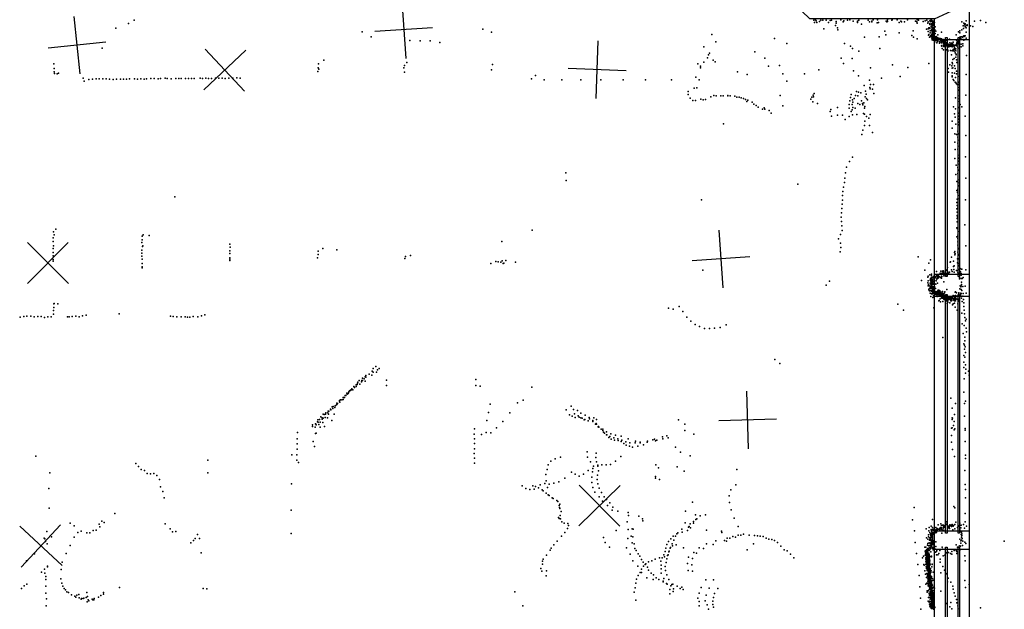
# Model space of a CAD drawing. Header units: millimetres. Extents: x -42542 to 45243, y -38526 to 67765.
# Tile 47 of 71: x -9252 to -2437, y 7372 to 11450. Entities that reach past the tile are written whole.
import ezdxf

# ---------------------------------------------------------------- set-up
doc = ezdxf.new("R2010")
doc.units = ezdxf.units.MM
for name, color, linetype in [('P', 9, 'Continuous'), ('PANOS', 10, 'Continuous'), ('ROOMS', 1, 'Continuous'), ('WALLS', 3, 'Continuous'), ('WINDOWS', 6, 'Continuous')]:
    doc.layers.add(name, color=color, linetype=linetype)

# ---------------------------------------------------------------- blocks, each defined once
blk = doc.blocks.new('1-Standard_5B')
for points in [[(-590, 42.9766), (589.999, 42.9766), (589.999, 32.9766), (-590, 32.9766), (-590, 42.9766)], [(-590.014, -44.0958), (589.985, -44.0958), (589.985, -54.0958), (-590.014, -54.0958), (-590.014, -44.0958)]]:
    blk.add_lwpolyline(points)

msp = doc.modelspace()

# ---------------------------------------------------------------- linework, layer by layer
at = {"layer": 'P'}
for p in [(-3743, 11449), (-3568, 11450), (-3505, 11450), (-3345, 11449), (-3314, 11449), (-3246, 11450), (-3212, 11449), (-3178, 11449), (-3108, 11450), (-3040, 11449), (-2943, 11450), (-2942, 11449), (-8585, 11392), (-8499, 11424), (-8459, 11447), (-6047, 11385), (-3755, 11446), (-3751, 11431), (-3739, 11443), (-3734, 11430), (-3715, 11437), (-3706, 11447), (-3693, 11448), (-3687, 11388), (-3669, 11448), (-3654, 11431), (-3643, 11444), (-3633, 11448), (-3605, 11409), (-3601, 11438), (-3600, 11427), (-3591, 11394), (-3552, 11435), (-3548, 11442), (-3523, 11446), (-3484, 11439), (-3454, 11434), (-3454, 11430), (-3452, 11441), (-3444, 11448), (-3426, 11420), (-3380, 11448), (-3370, 11436), (-3354, 11441), (-3353, 11435), (-3317, 11429), (-3308, 11431), (-3254, 11440), (-3249, 11436), (-3246, 11438), (-3216, 11447), (-3164, 11430), (-3153, 11440), (-3149, 11435), (-3127, 11436), (-3051, 11440), (-3043, 11435), (-3040, 11427), (-3032, 11446), (-2998, 11438), (-2985, 11442), (-2976, 11385), (-2973, 11447), (-2966, 11427), (-2965, 11387), (-2964, 11435), (-2960, 11394), (-2954, 11395), (-2953, 11443), (-2953, 11390), (-2952, 11425), (-2952, 11416), (-2952, 11390), (-2951, 11444), (-2951, 11420), (-2950, 11439), (-2948, 11438), (-2946, 11445), (-2944, 11405), (-2944, 11401), (-2941, 11420), (-2941, 11400), (-2940, 11446), (-2939, 11417), (-2939, 11382), (-2938, 11424), (-2937, 11443), (-2937, 11437), (-2937, 11392), (-2937, 11382), (-2936, 11398), (-2935, 11425), (-2935, 11420), (-2935, 11393), (-2934, 11384), (-2933, 11415), (-2933, 11412), (-2933, 11410), (-2931, 11429), (-2931, 11409), (-2930, 11419), (-2929, 11392), (-2929, 11384), (-2927, 11417), (-2927, 11393), (-2926, 11441), (-2926, 11437), (-2926, 11396), (-2921, 11430), (-2920, 11383), (-2917, 11381), (-2916, 11400), (-2730, 11436), (-2721, 11408), (-2719, 11389), (-2718, 11427), (-2717, 11409), (-2710, 11418), (-2708, 11422), (-2707, 11400), (-2702, 11443), (-2700, 11410), (-2700, 11394), (-2694, 11410), (-2693, 11414), (-2670, 11407), (-2655, 11404), (-2644, 11441), (-2602, 11444), (-2565, 11431), (-6881, 11366), (-6820, 11331), (-5986, 11365), (-4461, 11347), (-4027, 11319), (-3590, 11379), (-3404, 11330), (-3304, 11331), (-3264, 11370), (-3258, 11345), (-3164, 11359), (-3078, 11342), (-3067, 11374), (-3065, 11330), (-3039, 11318), (-2963, 11369), (-2961, 11344), (-2960, 11347), (-2954, 11329), (-2951, 11374), (-2950, 11331), (-2949, 11360), (-2947, 11339), (-2946, 11334), (-2942, 11378), (-2942, 11372), (-2942, 11347), (-2942, 11338), (-2941, 11344), (-2939, 11322), (-2937, 11360), (-2937, 11339), (-2937, 11314), (-2936, 11360), (-2936, 11332), (-2936, 11316), (-2935, 11374), (-2935, 11349), (-2934, 11339), (-2933, 11343), (-2933, 11324), (-2932, 11341), (-2932, 11336), (-2932, 11332), (-2931, 11369), (-2930, 11380), (-2930, 11348), (-2929, 11373), (-2929, 11364), (-2929, 11356), (-2929, 11337), (-2929, 11331), (-2928, 11328), (-2928, 11319), (-2925, 11374), (-2924, 11360), (-2924, 11337), (-2923, 11352), (-2923, 11313), (-2921, 11319), (-2919, 11334), (-2919, 11323), (-2915, 11355), (-2913, 11313), (-2912, 11327), (-2912, 11324), (-2912, 11313), (-2910, 11371), (-2909, 11333), (-2903, 11321), (-2902, 11320), (-2902, 11317), (-2902, 11314), (-2901, 11327), (-2897, 11345), (-2895, 11315), (-2892, 11323), (-2890, 11313), (-2886, 11320), (-2886, 11313), (-2885, 11318), (-2881, 11316), (-2880, 11320), (-2875, 11316), (-2871, 11363), (-2871, 11318), (-2860, 11314), (-2816, 11315), (-2770, 11346), (-2759, 11315), (-2754, 11366), (-2745, 11372), (-2744, 11359), (-2743, 11325), (-2742, 11331), (-2739, 11317), (-2733, 11331), (-2732, 11380), (-2728, 11314), (-2726, 11329), (-2721, 11333), (-2718, 11339), (-2718, 11314), (-2715, 11333), (-2712, 11339), (-2708, 11338), (-2702, 11322), (-2700, 11363), (-8681, 11253), (-6551, 11306), (-6481, 11304), (-6410, 11303), (-6344, 11293), (-4517, 11263), (-4433, 11296), (-3942, 11286), (-3542, 11286), (-3501, 11268), (-3488, 11252), (-3299, 11250), (-2937, 11312), (-2930, 11312), (-2929, 11312), (-2929, 11308), (-2922, 11310), (-2921, 11308), (-2918, 11309), (-2918, 11297), (-2915, 11309), (-2906, 11307), (-2903, 11309), (-2903, 11290), (-2900, 11299), (-2898, 11312), (-2897, 11306), (-2897, 11303), (-2896, 11312), (-2885, 11297), (-2885, 11288), (-2882, 11311), (-2879, 11305), (-2878, 11309), (-2877, 11310), (-2874, 11292), (-2872, 11308), (-2872, 11289), (-2871, 11270), (-2870, 11301), (-2870, 11295), (-2870, 11266), (-2869, 11295), (-2869, 11272), (-2868, 11303), (-2868, 11297), (-2868, 11251), (-2867, 11306), (-2866, 11303), (-2864, 11310), (-2860, 11294), (-2859, 11306), (-2858, 11288), (-2858, 11284), (-2857, 11295), (-2857, 11286), (-2856, 11302), (-2856, 11268), (-2856, 11265), (-2855, 11307), (-2855, 11287), (-2855, 11286), (-2855, 11271), (-2854, 11297), (-2854, 11279), (-2852, 11301), (-2852, 11282), (-2850, 11269), (-2850, 11265), (-2849, 11268), (-2848, 11309), (-2847, 11304), (-2846, 11281), (-2843, 11309), (-2843, 11284), (-2842, 11292), (-2841, 11307), (-2840, 11283), (-2840, 11278), (-2840, 11269), (-2838, 11275), (-2837, 11279), (-2837, 11270), (-2835, 11276), (-2830, 11277), (-2829, 11284), (-2829, 11283), (-2829, 11275), (-2827, 11275), (-2824, 11274), (-2823, 11263), (-2821, 11277), (-2819, 11273), (-2818, 11267), (-2817, 11276), (-2817, 11271), (-2817, 11270), (-2815, 11289), (-2813, 11264), (-2811, 11278), (-2810, 11271), (-2805, 11277), (-2805, 11268), (-2804, 11281), (-2803, 11273), (-2802, 11288), (-2801, 11275), (-2800, 11269), (-2798, 11286), (-2798, 11273), (-2797, 11284), (-2797, 11266), (-2797, 11265), (-2797, 11262), (-2795, 11272), (-2793, 11281), (-2792, 11294), (-2792, 11244), (-2788, 11274), (-2787, 11268), (-2782, 11259), (-2781, 11250), (-2780, 11275), (-2779, 11272), (-2774, 11274), (-2773, 11249), (-2769, 11280), (-2768, 11309), (-2767, 11308), (-2767, 11269), (-2765, 11289), (-2763, 11297), (-2759, 11260), (-2758, 11280), (-2756, 11289), (-2756, 11282), (-2754, 11285), (-2749, 11302), (-2749, 11299), (-2748, 11310), (-2748, 11284), (-2747, 11253), (-2736, 11280), (-2735, 11262), (-2724, 11283), (-2723, 11270), (-2717, 11308), (-4491, 11186), (-4485, 11207), (-4477, 11218), (-4164, 11229), (-4095, 11185), (-3567, 11185), (-3491, 11181), (-3443, 11233), (-2859, 11241), (-2837, 11241), (-2829, 11239), (-2829, 11232), (-2810, 11238), (-2802, 11207), (-2797, 11234), (-2790, 11238), (-2785, 11181), (-2784, 11232), (-2779, 11243), (-2778, 11220), (-2773, 11192), (-2772, 11235), (-2771, 11211), (-2771, 11207), (-2699, 11202), (-9016, 11144), (-9014, 11112), (-7185, 11118), (-7184, 11144), (-7147, 11170), (-6592, 11118), (-6588, 11134), (-6573, 11153), (-5980, 11141), (-4557, 11146), (-4540, 11118), (-4539, 11128), (-4517, 11157), (-4452, 11171), (-4438, 11159), (-4070, 11128), (-3993, 11133), (-3551, 11147), (-3362, 11117), (-3211, 11138), (-3105, 11119), (-2960, 11147), (-2825, 11113), (-2815, 11139), (-2800, 11131), (-2798, 11155), (-2798, 11114), (-2796, 11145), (-2794, 11175), (-2793, 11118), (-2781, 11132), (-2778, 11113), (-2769, 11173), (-2765, 11154), (-9013, 11090), (-9011, 11078), (-8992, 11076), (-8983, 11081), (-8812, 11045), (-8722, 11042), (-8701, 11041), (-8675, 11041), (-8652, 11041), (-8491, 11041), (-8458, 11041), (-8412, 11040), (-8373, 11042), (-8345, 11043), (-8320, 11043), (-8294, 11041), (-8278, 11043), (-8245, 11045), (-8231, 11044), (-8204, 11042), (-8170, 11043), (-8151, 11044), (-8134, 11044), (-8103, 11043), (-8084, 11043), (-8063, 11044), (-8044, 11044), (-8003, 11045), (-7987, 11043), (-7963, 11045), (-7944, 11044), (-7923, 11044), (-7897, 11046), (-7873, 11045), (-7851, 11046), (-7829, 11044), (-7803, 11045), (-7776, 11046), (-7749, 11047), (-7725, 11045), (-7188, 11092), (-7182, 11107), (-6589, 11087), (-5985, 11103), (-5709, 11041), (-5682, 11064), (-4573, 11052), (-4283, 11090), (-4217, 11070), (-3969, 11076), (-3821, 11075), (-3720, 11103), (-3481, 11097), (-3447, 11062), (-3286, 11046), (-3157, 11058), (-2823, 11087), (-2799, 11082), (-2798, 11061), (-2797, 11055), (-2782, 11080), (-2774, 11051), (-2769, 11095), (-2767, 11076), (-2757, 11058), (-2700, 11070), (-8805, 11025), (-8772, 11037), (-8748, 11039), (-8629, 11039), (-8605, 11036), (-8582, 11039), (-8554, 11039), (-8534, 11039), (-8513, 11039), (-8437, 11039), (-8391, 11039), (-5621, 11035), (-5500, 11034), (-5369, 11034), (-5229, 11034), (-5076, 11034), (-4920, 11034), (-4741, 11034), (-4583, 10976), (-4565, 10978), (-4548, 11035), (-3942, 11024), (-3407, 10994), (-3369, 11032), (-3367, 10982), (-3365, 10972), (-3362, 11001), (-3343, 11003), (-2792, 11036), (-2787, 11030), (-2776, 11019), (-2773, 11016), (-2771, 11009), (-2764, 11001), (-2755, 11019), (-2752, 11001), (-2748, 10982), (-4625, 10953), (-4625, 10932), (-4611, 10907), (-4467, 10916), (-4447, 10926), (-4431, 10924), (-4399, 10923), (-4383, 10923), (-4350, 10927), (-4350, 10923), (-4334, 10923), (-4302, 10922), (-4288, 10915), (-4273, 10915), (-4258, 10909), (-4242, 10904), (-3988, 10926), (-3768, 10914), (-3761, 10928), (-3757, 10917), (-3752, 10940), (-3501, 10911), (-3498, 10933), (-3477, 10904), (-3467, 10926), (-3460, 10954), (-3450, 10923), (-3445, 10948), (-3429, 10945), (-3400, 10916), (-3398, 10955), (-3394, 10935), (-3391, 10906), (-3349, 10970), (-3341, 10940), (-2774, 10909), (-2754, 10962), (-2749, 10962), (-2746, 10923), (-2703, 10929), (-4592, 10892), (-4575, 10891), (-4538, 10900), (-4522, 10896), (-4505, 10898), (-4228, 10898), (-4220, 10885), (-4213, 10893), (-4183, 10880), (-4170, 10866), (-4155, 10857), (-4141, 10846), (-4099, 10840), (-3969, 10855), (-3775, 10901), (-3763, 10883), (-3730, 10871), (-3592, 10842), (-3511, 10863), (-3510, 10838), (-3505, 10889), (-3491, 10864), (-3488, 10896), (-3486, 10880), (-3486, 10844), (-3470, 10839), (-3450, 10871), (-3438, 10864), (-3425, 10890), (-3419, 10871), (-3415, 10861), (-3409, 10876), (-3405, 10839), (-3403, 10850), (-3385, 10896), (-2788, 10848), (-2753, 10842), (-2748, 10903), (-2746, 10884), (-2743, 10864), (-2731, 10848), (-4111, 10832), (-4095, 10831), (-4064, 10821), (-4051, 10803), (-3643, 10815), (-3637, 10830), (-3634, 10783), (-3592, 10789), (-3556, 10790), (-3510, 10780), (-3496, 10815), (-3489, 10826), (-3488, 10791), (-3457, 10794), (-3411, 10801), (-3404, 10797), (-3391, 10780), (-3374, 10768), (-3366, 10794), (-2782, 10798), (-2776, 10777), (-2775, 10833), (-2752, 10782), (-2750, 10803), (-2707, 10782), (-4381, 10729), (-3539, 10759), (-3404, 10718), (-3403, 10749), (-3370, 10718), (-2798, 10749), (-2797, 10699), (-2772, 10728), (-2751, 10722), (-2750, 10763), (-2750, 10742), (-3423, 10655), (-3416, 10686), (-3350, 10669), (-2780, 10661), (-2769, 10655), (-2759, 10679), (-2759, 10638), (-2755, 10660), (-2704, 10650), (-2780, 10604), (-2758, 10597), (-2757, 10618), (-2757, 10576), (-3487, 10500), (-2776, 10553), (-2758, 10555), (-2757, 10514), (-2705, 10502), (-3530, 10431), (-3508, 10470), (-2779, 10490), (-2770, 10445), (-2758, 10429), (-2757, 10450), (-2755, 10493), (-2755, 10472), (-5471, 10391), (-3535, 10390), (-2773, 10380), (-2758, 10386), (-2754, 10409), (-5469, 10339), (-3866, 10312), (-3551, 10293), (-3542, 10324), (-3541, 10354), (-2765, 10332), (-2757, 10343), (-2756, 10322), (-2754, 10301), (-2704, 10355), (-8177, 10225), (-3558, 10234), (-3554, 10263), (-2766, 10269), (-2760, 10255), (-2758, 10277), (-2757, 10234), (-4532, 10205), (-3560, 10174), (-3557, 10203), (-2765, 10186), (-2763, 10209), (-2763, 10164), (-2758, 10154), (-2757, 10212), (-2705, 10204), (-3563, 10114), (-3561, 10144), (-2765, 10141), (-2764, 10119), (-2763, 10097), (-2760, 10086), (-3565, 10084), (-3564, 10054), (-3562, 10024), (-2764, 10074), (-2764, 10051), (-2710, 10032), (-9018, 9984), (-9014, 9963), (-9002, 10002), (-8405, 9953), (-8397, 9962), (-8355, 9958), (-5704, 9995), (-3571, 9964), (-3560, 9993), (-2766, 10011), (-2763, 10005), (-2759, 9961), (-2756, 9985), (-9019, 9941), (-9019, 9917), (-9017, 9887), (-8406, 9909), (-8405, 9928), (-8399, 9886), (-7798, 9898), (-5915, 9915), (-3584, 9935), (-3570, 9904), (-2765, 9948), (-2759, 9937), (-2759, 9914), (-2759, 9890), (-2758, 9891), (-2704, 9886), (-9020, 9841), (-9020, 9818), (-9019, 9867), (-8406, 9856), (-8406, 9835), (-8406, 9814), (-8402, 9881), (-7798, 9832), (-7796, 9851), (-7794, 9878), (-7186, 9825), (-7185, 9850), (-7154, 9867), (-7057, 9858), (-6547, 9820), (-3572, 9844), (-3568, 9874), (-2781, 9841), (-2780, 9847), (-2780, 9823), (-2778, 9831), (-2758, 9843), (-2755, 9868), (-2755, 9826), (-2752, 9821), (-2750, 9865), (-9021, 9781), (-9020, 9792), (-8405, 9793), (-8404, 9763), (-7798, 9804), (-7798, 9785), (-7797, 9794), (-7191, 9802), (-6587, 9798), (-6581, 9812), (-5990, 9765), (-5957, 9777), (-5941, 9776), (-5922, 9773), (-5912, 9782), (-5906, 9764), (-5900, 9766), (-5886, 9784), (-5819, 9772), (-3033, 9811), (-2959, 9766), (-2948, 9790), (-2811, 9773), (-2809, 9775), (-2802, 9808), (-2788, 9781), (-2783, 9747), (-2762, 9797), (-2760, 9769), (-2754, 9796), (-2754, 9747), (-2749, 9765), (-8405, 9734), (-8404, 9741), (-4523, 9717), (-2986, 9718), (-2965, 9677), (-2953, 9686), (-2942, 9689), (-2940, 9679), (-2907, 9709), (-2907, 9679), (-2902, 9684), (-2897, 9687), (-2895, 9680), (-2880, 9696), (-2877, 9712), (-2873, 9694), (-2867, 9698), (-2866, 9698), (-2865, 9711), (-2865, 9692), (-2861, 9713), (-2861, 9707), (-2858, 9705), (-2856, 9698), (-2855, 9698), (-2855, 9678), (-2847, 9710), (-2844, 9705), (-2839, 9693), (-2838, 9717), (-2835, 9719), (-2834, 9685), (-2831, 9709), (-2831, 9709), (-2830, 9736), (-2825, 9692), (-2821, 9700), (-2816, 9704), (-2802, 9721), (-2797, 9709), (-2789, 9743), (-2787, 9723), (-2785, 9703), (-2768, 9716), (-2759, 9705), (-2755, 9722), (-2751, 9696), (-2743, 9730), (-2741, 9706), (-2736, 9683), (-2735, 9694), (-2734, 9725), (-2732, 9724), (-2704, 9721), (-3669, 9614), (-3648, 9641), (-3009, 9647), (-2966, 9670), (-2966, 9630), (-2965, 9643), (-2963, 9610), (-2962, 9618), (-2958, 9609), (-2951, 9649), (-2949, 9628), (-2948, 9651), (-2947, 9657), (-2947, 9624), (-2945, 9659), (-2945, 9641), (-2945, 9620), (-2944, 9665), (-2943, 9664), (-2943, 9642), (-2943, 9632), (-2942, 9641), (-2942, 9617), (-2941, 9632), (-2941, 9623), (-2941, 9611), (-2940, 9647), (-2940, 9642), (-2939, 9655), (-2938, 9661), (-2938, 9661), (-2938, 9641), (-2938, 9641), (-2938, 9635), (-2938, 9620), (-2938, 9618), (-2936, 9665), (-2936, 9647), (-2936, 9624), (-2935, 9631), (-2934, 9622), (-2933, 9649), (-2932, 9650), (-2932, 9648), (-2931, 9637), (-2929, 9671), (-2928, 9674), (-2928, 9674), (-2928, 9623), (-2928, 9622), (-2927, 9675), (-2924, 9662), (-2924, 9637), (-2921, 9648), (-2917, 9623), (-2914, 9667), (-2911, 9674), (-2911, 9620), (-2910, 9672), (-2910, 9665), (-2908, 9643), (-2903, 9655), (-2899, 9628), (-2898, 9666), (-2898, 9662), (-2896, 9673), (-2892, 9664), (-2887, 9673), (-2878, 9667), (-2872, 9663), (-2871, 9676), (-2869, 9675), (-2856, 9638), (-2748, 9657), (-2746, 9666), (-2743, 9610), (-2735, 9660), (-2734, 9634), (-2733, 9619), (-2728, 9659), (-2722, 9668), (-2959, 9586), (-2959, 9581), (-2954, 9575), (-2953, 9593), (-2950, 9559), (-2949, 9592), (-2947, 9608), (-2947, 9600), (-2947, 9596), (-2946, 9605), (-2946, 9577), (-2946, 9574), (-2945, 9578), (-2944, 9607), (-2943, 9603), (-2942, 9573), (-2942, 9555), (-2940, 9600), (-2939, 9607), (-2939, 9599), (-2938, 9591), (-2938, 9577), (-2937, 9599), (-2937, 9597), (-2937, 9574), (-2937, 9555), (-2936, 9608), (-2936, 9607), (-2936, 9606), (-2936, 9591), (-2936, 9591), (-2935, 9578), (-2935, 9568), (-2934, 9598), (-2934, 9580), (-2934, 9564), (-2934, 9563), (-2934, 9553), (-2933, 9566), (-2933, 9561), (-2930, 9581), (-2930, 9557), (-2929, 9602), (-2929, 9593), (-2929, 9578), (-2928, 9594), (-2927, 9541), (-2926, 9595), (-2926, 9563), (-2925, 9567), (-2924, 9567), (-2922, 9595), (-2922, 9561), (-2921, 9604), (-2921, 9562), (-2920, 9599), (-2920, 9557), (-2920, 9556), (-2917, 9564), (-2916, 9567), (-2915, 9550), (-2913, 9590), (-2913, 9570), (-2913, 9561), (-2912, 9566), (-2911, 9559), (-2911, 9558), (-2911, 9557), (-2910, 9555), (-2909, 9562), (-2906, 9559), (-2904, 9568), (-2904, 9566), (-2903, 9547), (-2902, 9557), (-2900, 9572), (-2900, 9554), (-2899, 9559), (-2895, 9578), (-2894, 9580), (-2894, 9566), (-2894, 9547), (-2892, 9566), (-2891, 9570), (-2890, 9557), (-2889, 9580), (-2887, 9562), (-2886, 9567), (-2886, 9560), (-2885, 9552), (-2885, 9548), (-2884, 9574), (-2883, 9548), (-2881, 9553), (-2879, 9559), (-2877, 9564), (-2876, 9566), (-2876, 9556), (-2875, 9548), (-2875, 9546), (-2874, 9559), (-2873, 9550), (-2872, 9557), (-2871, 9542), (-2868, 9558), (-2866, 9557), (-2865, 9570), (-2865, 9542), (-2864, 9552), (-2861, 9554), (-2860, 9542), (-2857, 9552), (-2856, 9557), (-2853, 9545), (-2850, 9560), (-2849, 9568), (-2842, 9543), (-2836, 9542), (-2835, 9585), (-2790, 9542), (-2779, 9541), (-2777, 9565), (-2775, 9542), (-2774, 9567), (-2769, 9562), (-2752, 9561), (-2752, 9557), (-2752, 9541), (-2745, 9589), (-2741, 9544), (-2738, 9603), (-2738, 9559), (-2738, 9555), (-2736, 9608), (-2736, 9557), (-2735, 9584), (-2732, 9578), (-2725, 9605), (-2721, 9556), (-2709, 9608), (-2701, 9559), (-9016, 9485), (-9012, 9487), (-8987, 9484), (-3174, 9482), (-2946, 9536), (-2931, 9529), (-2901, 9535), (-2889, 9506), (-2887, 9509), (-2881, 9519), (-2879, 9498), (-2872, 9532), (-2869, 9525), (-2867, 9529), (-2866, 9540), (-2865, 9537), (-2865, 9524), (-2863, 9538), (-2863, 9501), (-2860, 9535), (-2860, 9527), (-2860, 9527), (-2858, 9528), (-2856, 9533), (-2856, 9532), (-2856, 9517), (-2854, 9516), (-2853, 9524), (-2853, 9517), (-2851, 9516), (-2850, 9529), (-2849, 9532), (-2848, 9529), (-2848, 9524), (-2844, 9519), (-2844, 9510), (-2844, 9507), (-2844, 9487), (-2843, 9521), (-2842, 9537), (-2841, 9518), (-2839, 9523), (-2838, 9532), (-2838, 9505), (-2836, 9533), (-2834, 9520), (-2834, 9516), (-2833, 9523), (-2833, 9517), (-2831, 9529), (-2831, 9511), (-2830, 9504), (-2829, 9535), (-2829, 9497), (-2828, 9532), (-2828, 9519), (-2827, 9522), (-2826, 9527), (-2826, 9513), (-2824, 9520), (-2821, 9519), (-2819, 9522), (-2818, 9520), (-2817, 9528), (-2813, 9514), (-2813, 9492), (-2812, 9522), (-2810, 9533), (-2810, 9513), (-2808, 9510), (-2808, 9509), (-2806, 9505), (-2805, 9518), (-2805, 9513), (-2804, 9526), (-2804, 9524), (-2803, 9508), (-2803, 9506), (-2796, 9479), (-2795, 9531), (-2794, 9521), (-2791, 9519), (-2790, 9512), (-2790, 9484), (-2789, 9513), (-2786, 9518), (-2785, 9509), (-2782, 9506), (-2781, 9526), (-2781, 9521), (-2781, 9519), (-2781, 9489), (-2780, 9510), (-2777, 9512), (-2776, 9534), (-2775, 9522), (-2774, 9505), (-2773, 9525), (-2771, 9537), (-2765, 9517), (-2764, 9517), (-2763, 9539), (-2758, 9484), (-2755, 9504), (-2753, 9517), (-2753, 9514), (-2743, 9535), (-2733, 9524), (-2728, 9501), (-2725, 9539), (-2720, 9516), (-2716, 9492), (-9018, 9439), (-9018, 9414), (-9015, 9459), (-8792, 9407), (-8562, 9415), (-7971, 9408), (-4762, 9454), (-4728, 9448), (-4688, 9466), (-4661, 9431), (-3134, 9441), (-2925, 9457), (-2777, 9462), (-2764, 9441), (-2731, 9420), (-2717, 9466), (-2714, 9441), (-2713, 9416), (-9248, 9393), (-9223, 9398), (-9202, 9399), (-9175, 9400), (-9151, 9395), (-9126, 9397), (-9103, 9397), (-9079, 9391), (-9057, 9396), (-9033, 9394), (-8921, 9395), (-8909, 9396), (-8889, 9397), (-8864, 9399), (-8841, 9395), (-8816, 9401), (-8207, 9400), (-8190, 9397), (-8163, 9396), (-8135, 9396), (-8106, 9396), (-8089, 9393), (-8073, 9392), (-8050, 9397), (-8018, 9396), (-7994, 9401), (-4635, 9393), (-4607, 9365), (-4577, 9342), (-4363, 9339), (-2728, 9347), (-2711, 9391), (-2706, 9368), (-2702, 9379), (-4546, 9327), (-4513, 9315), (-4478, 9314), (-4442, 9316), (-4404, 9322), (-2722, 9280), (-2714, 9335), (-2702, 9317), (-2699, 9292), (-2862, 9253), (-2717, 9208), (-2711, 9255), (-2711, 9228), (-2713, 9199), (-2713, 9171), (-2707, 9187), (-2706, 9149), (-4025, 9101), (-3991, 9073), (-2718, 9081), (-2717, 9128), (-2711, 9115), (-6833, 8999), (-6813, 9019), (-6805, 9013), (-6804, 9038), (-6787, 9052), (-6781, 9012), (-6775, 9028), (-6763, 9038), (-2717, 9044), (-2705, 9062), (-2705, 9005), (-2704, 9034), (-2685, 9019), (-6914, 8936), (-6912, 8944), (-6901, 8954), (-6897, 8930), (-6886, 8945), (-6883, 8954), (-6878, 8971), (-6878, 8955), (-6867, 8966), (-6861, 8981), (-6861, 8950), (-6860, 8979), (-6856, 8989), (-6856, 8978), (-6815, 8991), (-6713, 8958), (-6094, 8961), (-2714, 8967), (-2681, 8992), (-6988, 8868), (-6986, 8861), (-6979, 8865), (-6977, 8869), (-6974, 8876), (-6968, 8884), (-6963, 8887), (-6962, 8886), (-6958, 8889), (-6952, 8897), (-6947, 8891), (-6940, 8912), (-6938, 8912), (-6935, 8907), (-6923, 8912), (-6922, 8925), (-6915, 8927), (-6712, 8919), (-6095, 8921), (-6065, 8915), (-5708, 8908), (-2717, 8875), (-7057, 8799), (-7051, 8796), (-7039, 8817), (-7037, 8807), (-7035, 8805), (-7031, 8821), (-7023, 8822), (-7012, 8837), (-7012, 8823), (-7010, 8838), (-7004, 8838), (-6999, 8852), (-6995, 8852), (-5996, 8792), (-5806, 8801), (-5768, 8819), (-2806, 8832), (-2775, 8795), (-2712, 8795), (-2706, 8812), (-7133, 8730), (-7118, 8730), (-7117, 8743), (-7112, 8742), (-7101, 8756), (-7099, 8755), (-7099, 8751), (-7088, 8773), (-7085, 8762), (-7082, 8775), (-7071, 8769), (-7068, 8780), (-7059, 8786), (-7056, 8788), (-6008, 8733), (-5859, 8731), (-5470, 8752), (-5434, 8777), (-5419, 8754), (-5411, 8723), (-5390, 8748), (-5367, 8729), (-2799, 8764), (-7205, 8655), (-7190, 8668), (-7189, 8683), (-7185, 8666), (-7177, 8686), (-7173, 8667), (-7168, 8703), (-7159, 8697), (-7158, 8688), (-7153, 8665), (-7152, 8722), (-7152, 8693), (-7145, 8719), (-7138, 8699), (-7134, 8722), (-7121, 8696), (-7115, 8721), (-7091, 8678), (-7076, 8721), (-6018, 8677), (-5908, 8671), (-5446, 8717), (-5427, 8708), (-5408, 8698), (-5387, 8711), (-5380, 8700), (-5367, 8696), (-5358, 8695), (-5344, 8682), (-5341, 8684), (-5338, 8714), (-5316, 8676), (-5310, 8698), (-5309, 8690), (-5285, 8679), (-5285, 8672), (-5278, 8696), (-5262, 8658), (-5260, 8685), (-4692, 8683), (-2798, 8686), (-2797, 8696), (-2795, 8694), (-2785, 8672), (-2781, 8719), (-2712, 8707), (-7328, 8595), (-7226, 8649), (-7225, 8637), (-7207, 8631), (-7204, 8588), (-7202, 8653), (-7199, 8648), (-7199, 8591), (-7182, 8650), (-7172, 8632), (-7142, 8636), (-6103, 8621), (-6022, 8594), (-5991, 8593), (-5951, 8627), (-5266, 8652), (-5260, 8653), (-5248, 8634), (-5246, 8637), (-5243, 8633), (-5227, 8618), (-5216, 8608), (-5215, 8617), (-5210, 8598), (-5203, 8591), (-5190, 8600), (-4649, 8652), (-4647, 8609), (-2803, 8625), (-2797, 8628), (-2789, 8643), (-2785, 8614), (-2780, 8620), (-2707, 8623), (-2707, 8612), (-7330, 8552), (-7221, 8533), (-6105, 8584), (-6103, 8552), (-6056, 8581), (-5191, 8580), (-5188, 8578), (-5175, 8561), (-5167, 8568), (-5161, 8585), (-5157, 8549), (-5140, 8559), (-5136, 8541), (-5127, 8576), (-5111, 8551), (-5110, 8540), (-5088, 8569), (-5088, 8533), (-5084, 8542), (-5071, 8520), (-5057, 8531), (-5040, 8551), (-5028, 8524), (-4992, 8524), (-4989, 8535), (-4957, 8528), (-4957, 8523), (-4909, 8529), (-4906, 8536), (-4869, 8544), (-4858, 8548), (-4852, 8538), (-4841, 8542), (-4802, 8565), (-4800, 8552), (-4773, 8571), (-4764, 8557), (-4586, 8584), (-2803, 8527), (-2802, 8575), (-2707, 8533), (-7331, 8516), (-7331, 8480), (-7212, 8498), (-6104, 8483), (-6103, 8518), (-5324, 8461), (-5262, 8452), (-5053, 8508), (-5032, 8501), (-5010, 8493), (-4974, 8500), (-4935, 8509), (-4712, 8493), (-4678, 8458), (-2795, 8478), (-9139, 8431), (-7949, 8403), (-7369, 8440), (-7333, 8440), (-7333, 8404), (-7321, 8387), (-6105, 8449), (-6103, 8417), (-6103, 8384), (-5575, 8397), (-5545, 8414), (-5508, 8425), (-5322, 8425), (-5301, 8393), (-5263, 8422), (-5260, 8391), (-5129, 8396), (-5092, 8429), (-4611, 8434), (-2782, 8429), (-2706, 8439), (-2705, 8415), (-9043, 8315), (-8447, 8381), (-8429, 8359), (-8410, 8340), (-8388, 8332), (-7950, 8317), (-5602, 8339), (-5594, 8372), (-5432, 8321), (-5316, 8333), (-5288, 8323), (-5285, 8347), (-5280, 8361), (-5251, 8370), (-5250, 8361), (-5246, 8331), (-5222, 8371), (-5192, 8372), (-5162, 8374), (-4849, 8371), (-4830, 8351), (-4702, 8357), (-4653, 8327), (-4289, 8340), (-2710, 8333), (-8369, 8311), (-8346, 8309), (-8322, 8311), (-8302, 8297), (-8285, 8271), (-5611, 8305), (-5607, 8261), (-5520, 8254), (-5479, 8280), (-5407, 8307), (-5380, 8294), (-5350, 8306), (-5291, 8286), (-5291, 8250), (-5255, 8269), (-5253, 8300), (-4852, 8290), (-4850, 8278), (-4824, 8271), (-9049, 8207), (-8276, 8220), (-8262, 8186), (-7371, 8241), (-5773, 8225), (-5749, 8207), (-5722, 8201), (-5699, 8226), (-5690, 8204), (-5682, 8222), (-5662, 8213), (-5650, 8233), (-5636, 8198), (-5628, 8192), (-5616, 8242), (-5599, 8214), (-5588, 8237), (-5554, 8245), (-5285, 8215), (-5270, 8182), (-5251, 8239), (-5242, 8209), (-5224, 8180), (-4330, 8199), (-4294, 8232), (-2709, 8236), (-2706, 8200), (-8251, 8144), (-5608, 8176), (-5594, 8165), (-5586, 8159), (-5566, 8144), (-5560, 8138), (-5533, 8125), (-5527, 8118), (-5242, 8151), (-5217, 8120), (-5206, 8150), (-5191, 8132), (-4595, 8114), (-4341, 8158), (-4340, 8111), (-2705, 8143), (-9047, 8072), (-7372, 8057), (-5517, 8090), (-5516, 8076), (-5514, 8100), (-5513, 8069), (-5505, 8049), (-5183, 8089), (-5167, 8109), (-5152, 8058), (-5147, 8079), (-5112, 8050), (-4644, 8051), (-4327, 8059), (-3061, 8076), (-2786, 8084), (-2780, 8074), (-8683, 7982), (-8592, 8034), (-5523, 8007), (-5518, 8000), (-5510, 8022), (-5508, 7998), (-5500, 7977), (-5047, 7977), (-5040, 8041), (-5039, 8022), (-4967, 8016), (-4940, 7999), (-4939, 7984), (-4589, 7980), (-4574, 8026), (-4572, 7994), (-4566, 7998), (-4543, 8018), (-4506, 8026), (-4306, 8003), (-3072, 7990), (-2934, 7993), (-2838, 7976), (-2772, 7975), (-2707, 8034), (-2707, 7978), (-9064, 7911), (-8902, 7967), (-8875, 7949), (-8827, 7913), (-8743, 7918), (-8722, 7920), (-8701, 7961), (-8696, 7942), (-8668, 7973), (-8245, 7963), (-8211, 7929), (-8195, 7909), (-8171, 7911), (-5484, 7968), (-5460, 7931), (-5459, 7965), (-5454, 7952), (-5124, 7917), (-5040, 7923), (-5012, 7928), (-5006, 7927), (-4670, 7926), (-4666, 7906), (-4645, 7970), (-4630, 7917), (-4622, 7941), (-4619, 7945), (-4612, 7963), (-4608, 7935), (-4588, 7968), (-4499, 7920), (-4394, 7912), (-4280, 7944), (-3059, 7914), (-2977, 7929), (-2960, 7915), (-2956, 7937), (-2944, 7946), (-2943, 7925), (-2943, 7922), (-2941, 7916), (-2938, 7907), (-2938, 7906), (-2934, 7938), (-2933, 7925), (-2931, 7924), (-2930, 7920), (-2927, 7927), (-2927, 7917), (-2918, 7920), (-2918, 7914), (-2916, 7917), (-2912, 7905), (-2910, 7938), (-2909, 7914), (-2908, 7923), (-2906, 7912), (-2906, 7906), (-2902, 7923), (-2902, 7920), (-2901, 7930), (-2900, 7924), (-2895, 7956), (-2890, 7927), (-2885, 7932), (-2883, 7920), (-2881, 7915), (-2880, 7934), (-2878, 7937), (-2877, 7963), (-2875, 7930), (-2875, 7928), (-2873, 7926), (-2872, 7936), (-2872, 7935), (-2871, 7951), (-2868, 7921), (-2866, 7916), (-2864, 7955), (-2860, 7933), (-2859, 7943), (-2859, 7920), (-2858, 7955), (-2854, 7940), (-2851, 7945), (-2851, 7943), (-2849, 7944), (-2847, 7946), (-2846, 7952), (-2844, 7958), (-2844, 7955), (-2838, 7961), (-2830, 7950), (-2829, 7939), (-2823, 7946), (-2822, 7936), (-2818, 7941), (-2818, 7932), (-2816, 7931), (-2814, 7956), (-2814, 7950), (-2804, 7954), (-2803, 7945), (-2797, 7959), (-2797, 7950), (-2793, 7922), (-2791, 7948), (-2789, 7951), (-2780, 7958), (-2779, 7928), (-2761, 7938), (-2752, 7949), (-2752, 7946), (-2745, 7967), (-2745, 7951), (-2744, 7922), (-2737, 7935), (-2737, 7907), (-2735, 7955), (-2734, 7905), (-2720, 7958), (-2713, 7933), (-2698, 7948), (-9083, 7864), (-9078, 7860), (-9073, 7842), (-9032, 7873), (-8874, 7871), (-8849, 7903), (-8787, 7902), (-8766, 7902), (-8049, 7847), (-8038, 7861), (-8022, 7889), (-8006, 7861), (-7372, 7896), (-5531, 7843), (-5502, 7879), (-5479, 7903), (-5212, 7868), (-5043, 7861), (-5020, 7877), (-5007, 7873), (-4761, 7841), (-4745, 7860), (-4728, 7879), (-4725, 7851), (-4712, 7877), (-4703, 7894), (-4696, 7902), (-4433, 7846), (-4391, 7903), (-4373, 7849), (-4360, 7844), (-4356, 7865), (-4337, 7865), (-4317, 7875), (-4298, 7871), (-4279, 7885), (-4260, 7885), (-4242, 7891), (-4203, 7886), (-4165, 7882), (-4146, 7880), (-4126, 7877), (-4107, 7876), (-4086, 7863), (-4067, 7857), (-4047, 7856), (-4027, 7847), (-2976, 7866), (-2966, 7858), (-2961, 7888), (-2961, 7874), (-2955, 7850), (-2953, 7866), (-2952, 7904), (-2952, 7856), (-2949, 7860), (-2948, 7895), (-2948, 7889), (-2947, 7850), (-2947, 7847), (-2946, 7889), (-2946, 7868), (-2946, 7847), (-2945, 7894), (-2945, 7892), (-2945, 7891), (-2945, 7889), (-2945, 7881), (-2944, 7881), (-2943, 7868), (-2942, 7869), (-2942, 7868), (-2941, 7895), (-2941, 7889), (-2941, 7877), (-2941, 7846), (-2940, 7890), (-2940, 7877), (-2940, 7851), (-2940, 7849), (-2940, 7843), (-2939, 7895), (-2939, 7878), (-2939, 7837), (-2937, 7878), (-2937, 7856), (-2937, 7847), (-2936, 7904), (-2936, 7903), (-2936, 7902), (-2936, 7896), (-2936, 7864), (-2935, 7881), (-2934, 7892), (-2934, 7891), (-2934, 7880), (-2934, 7868), (-2934, 7859), (-2934, 7855), (-2934, 7838), (-2933, 7885), (-2933, 7874), (-2933, 7864), (-2932, 7904), (-2932, 7889), (-2932, 7842), (-2931, 7848), (-2927, 7895), (-2927, 7842), (-2925, 7900), (-2922, 7891), (-2922, 7841), (-2910, 7902), (-2910, 7838), (-2870, 7899), (-2744, 7857), (-2738, 7846), (-2736, 7890), (-2734, 7872), (-2734, 7850), (-2731, 7893), (-2731, 7882), (-2729, 7862), (-2723, 7843), (-2710, 7837), (-2437, 7843), (-9062, 7826), (-8902, 7814), (-8067, 7832), (-5581, 7781), (-5574, 7796), (-5555, 7818), (-5200, 7834), (-5169, 7802), (-5051, 7797), (-5013, 7832), (-4999, 7824), (-4995, 7792), (-4985, 7778), (-4785, 7772), (-4779, 7796), (-4772, 7820), (-4758, 7770), (-4757, 7774), (-4749, 7794), (-4748, 7800), (-4736, 7826), (-4733, 7810), (-4709, 7819), (-4658, 7798), (-4550, 7797), (-4520, 7793), (-4497, 7824), (-4453, 7820), (-4217, 7783), (-4172, 7825), (-4006, 7835), (-3983, 7808), (-3960, 7783), (-3939, 7776), (-3055, 7834), (-2987, 7802), (-2984, 7774), (-2982, 7776), (-2979, 7802), (-2977, 7772), (-2975, 7783), (-2974, 7784), (-2970, 7779), (-2970, 7773), (-2969, 7815), (-2968, 7792), (-2967, 7827), (-2964, 7777), (-2963, 7790), (-2962, 7788), (-2962, 7780), (-2961, 7790), (-2960, 7812), (-2958, 7778), (-2957, 7833), (-2956, 7797), (-2955, 7782), (-2953, 7810), (-2951, 7826), (-2951, 7797), (-2949, 7829), (-2947, 7791), (-2946, 7823), (-2946, 7811), (-2945, 7831), (-2945, 7799), (-2945, 7792), (-2945, 7769), (-2944, 7831), (-2944, 7819), (-2942, 7818), (-2942, 7808), (-2940, 7834), (-2938, 7832), (-2937, 7824), (-2934, 7820), (-2934, 7798), (-2932, 7836), (-2932, 7826), (-2931, 7820), (-2931, 7792), (-2930, 7818), (-2930, 7784), (-2929, 7801), (-2929, 7797), (-2928, 7830), (-2928, 7794), (-2926, 7803), (-2924, 7822), (-2923, 7791), (-2918, 7791), (-2912, 7806), (-2907, 7773), (-2904, 7782), (-2904, 7780), (-2884, 7778), (-2868, 7802), (-2865, 7789), (-2801, 7772), (-2784, 7779), (-2771, 7779), (-2770, 7817), (-2765, 7771), (-2762, 7802), (-2749, 7808), (-2745, 7812), (-2744, 7782), (-2740, 7809), (-2738, 7830), (-2726, 7814), (-2704, 7828), (-9204, 7708), (-9149, 7755), (-8930, 7758), (-7995, 7763), (-5633, 7706), (-5628, 7720), (-5605, 7746), (-5027, 7754), (-5009, 7707), (-4971, 7755), (-4959, 7739), (-4949, 7717), (-4900, 7701), (-4876, 7708), (-4854, 7718), (-4824, 7729), (-4814, 7704), (-4806, 7728), (-4793, 7749), (-4789, 7735), (-4773, 7722), (-4767, 7744), (-4764, 7748), (-4622, 7732), (-4596, 7723), (-4585, 7764), (-4567, 7760), (-3916, 7754), (-3893, 7729), (-3044, 7759), (-3004, 7729), (-2997, 7739), (-2984, 7746), (-2983, 7762), (-2980, 7753), (-2980, 7746), (-2980, 7720), (-2980, 7705), (-2979, 7727), (-2979, 7720), (-2978, 7759), (-2978, 7742), (-2977, 7767), (-2977, 7741), (-2976, 7755), (-2976, 7746), (-2975, 7724), (-2974, 7759), (-2974, 7738), (-2974, 7725), (-2973, 7766), (-2973, 7762), (-2973, 7733), (-2973, 7724), (-2973, 7713), (-2972, 7757), (-2972, 7754), (-2972, 7746), (-2972, 7710), (-2972, 7702), (-2972, 7701), (-2971, 7750), (-2971, 7726), (-2970, 7733), (-2970, 7704), (-2969, 7765), (-2969, 7743), (-2968, 7766), (-2967, 7756), (-2967, 7735), (-2967, 7718), (-2967, 7717), (-2966, 7743), (-2966, 7702), (-2965, 7744), (-2965, 7742), (-2965, 7739), (-2965, 7734), (-2965, 7704), (-2964, 7702), (-2962, 7701), (-2961, 7754), (-2961, 7727), (-2960, 7761), (-2960, 7748), (-2959, 7726), (-2958, 7745), (-2958, 7729), (-2958, 7712), (-2957, 7751), (-2957, 7744), (-2957, 7735), (-2955, 7720), (-2955, 7711), (-2953, 7734), (-2952, 7707), (-2947, 7738), (-2942, 7736), (-2941, 7740), (-2913, 7767), (-2906, 7750), (-2898, 7749), (-2889, 7757), (-2880, 7719), (-2860, 7742), (-2849, 7746), (-2836, 7762), (-2824, 7765), (-2810, 7758), (-2800, 7753), (-2766, 7759), (-2710, 7742), (-2708, 7708), (-9079, 7650), (-9060, 7670), (-9059, 7667), (-8964, 7647), (-8958, 7699), (-5645, 7654), (-5638, 7636), (-5633, 7685), (-5606, 7638), (-4974, 7670), (-4948, 7650), (-4936, 7699), (-4935, 7670), (-4923, 7681), (-4918, 7686), (-4906, 7663), (-4900, 7643), (-4813, 7651), (-4811, 7677), (-4784, 7669), (-4783, 7640), (-4777, 7695), (-4629, 7689), (-4626, 7641), (-4600, 7680), (-4594, 7635), (-3035, 7682), (-2994, 7683), (-2992, 7677), (-2986, 7638), (-2980, 7683), (-2978, 7693), (-2978, 7666), (-2976, 7697), (-2975, 7691), (-2975, 7655), (-2974, 7696), (-2974, 7653), (-2972, 7689), (-2972, 7660), (-2971, 7689), (-2971, 7678), (-2971, 7672), (-2971, 7641), (-2969, 7700), (-2969, 7642), (-2968, 7672), (-2968, 7650), (-2967, 7666), (-2967, 7661), (-2967, 7659), (-2967, 7651), (-2966, 7673), (-2966, 7655), (-2965, 7684), (-2965, 7682), (-2965, 7661), (-2965, 7647), (-2964, 7700), (-2964, 7690), (-2964, 7675), (-2964, 7660), (-2964, 7648), (-2963, 7694), (-2963, 7660), (-2963, 7639), (-2963, 7636), (-2962, 7699), (-2962, 7660), (-2962, 7645), (-2962, 7637), (-2961, 7682), (-2961, 7679), (-2960, 7681), (-2960, 7679), (-2960, 7668), (-2960, 7657), (-2959, 7699), (-2959, 7659), (-2959, 7645), (-2958, 7695), (-2958, 7680), (-2958, 7666), (-2958, 7663), (-2958, 7652), (-2958, 7634), (-2957, 7643), (-2956, 7697), (-2956, 7677), (-2956, 7671), (-2955, 7695), (-2955, 7680), (-2954, 7697), (-2954, 7692), (-2952, 7688), (-2952, 7649), (-2952, 7641), (-2951, 7654), (-2951, 7647), (-2951, 7641), (-2951, 7633), (-2950, 7643), (-2949, 7680), (-2948, 7654), (-2947, 7641), (-2945, 7641), (-2944, 7638), (-2938, 7665), (-2937, 7683), (-2936, 7684), (-2880, 7697), (-2863, 7668), (-2852, 7642), (-9101, 7630), (-9078, 7622), (-9071, 7599), (-9071, 7578), (-8966, 7583), (-5607, 7603), (-4982, 7581), (-4971, 7605), (-4958, 7627), (-4947, 7627), (-4911, 7590), (-4882, 7622), (-4868, 7579), (-4866, 7610), (-4847, 7589), (-4827, 7578), (-4813, 7623), (-4797, 7566), (-4793, 7586), (-4773, 7610), (-4759, 7579), (-4503, 7577), (-4450, 7577), (-3026, 7606), (-2983, 7615), (-2976, 7592), (-2973, 7619), (-2969, 7601), (-2968, 7610), (-2967, 7614), (-2967, 7566), (-2966, 7598), (-2966, 7582), (-2964, 7621), (-2964, 7620), (-2964, 7612), (-2964, 7588), (-2962, 7606), (-2962, 7597), (-2962, 7577), (-2961, 7625), (-2961, 7623), (-2961, 7618), (-2961, 7607), (-2961, 7596), (-2960, 7618), (-2960, 7598), (-2960, 7594), (-2960, 7586), (-2960, 7580), (-2959, 7616), (-2958, 7588), (-2958, 7575), (-2957, 7618), (-2957, 7566), (-2956, 7607), (-2956, 7595), (-2956, 7572), (-2955, 7619), (-2955, 7617), (-2955, 7590), (-2955, 7584), (-2955, 7573), (-2955, 7572), (-2954, 7622), (-2954, 7606), (-2953, 7614), (-2953, 7578), (-2953, 7576), (-2952, 7618), (-2952, 7606), (-2952, 7594), (-2951, 7628), (-2951, 7621), (-2951, 7591), (-2951, 7579), (-2951, 7574), (-2950, 7629), (-2950, 7616), (-2950, 7583), (-2950, 7577), (-2949, 7628), (-2949, 7592), (-2949, 7585), (-2949, 7581), (-2948, 7604), (-2948, 7571), (-2947, 7597), (-2947, 7583), (-2946, 7626), (-2946, 7588), (-2945, 7587), (-2945, 7581), (-2945, 7567), (-2944, 7590), (-2944, 7588), (-2944, 7569), (-2942, 7599), (-2940, 7587), (-2936, 7571), (-2934, 7585), (-2930, 7628), (-2926, 7574), (-2877, 7624), (-2841, 7619), (-2833, 7612), (-2826, 7588), (-2711, 7572), (-9239, 7516), (-9220, 7534), (-9201, 7547), (-9070, 7532), (-8959, 7554), (-8953, 7532), (-8943, 7517), (-8934, 7507), (-8561, 7522), (-7981, 7516), (-7956, 7514), (-4992, 7521), (-4987, 7553), (-4798, 7562), (-4776, 7550), (-4771, 7547), (-4753, 7509), (-4746, 7535), (-4737, 7544), (-4731, 7545), (-4728, 7496), (-4726, 7513), (-4702, 7532), (-4680, 7517), (-4669, 7525), (-4660, 7508), (-4536, 7524), (-4480, 7519), (-4419, 7517), (-3021, 7528), (-2980, 7545), (-2973, 7553), (-2972, 7499), (-2966, 7551), (-2965, 7561), (-2964, 7501), (-2963, 7545), (-2963, 7534), (-2960, 7562), (-2958, 7538), (-2957, 7537), (-2957, 7508), (-2956, 7530), (-2956, 7509), (-2955, 7552), (-2955, 7539), (-2954, 7526), (-2953, 7537), (-2953, 7536), (-2953, 7515), (-2952, 7518), (-2952, 7508), (-2951, 7564), (-2951, 7547), (-2951, 7534), (-2951, 7512), (-2951, 7509), (-2951, 7496), (-2950, 7564), (-2950, 7548), (-2950, 7531), (-2950, 7524), (-2950, 7517), (-2950, 7516), (-2948, 7554), (-2948, 7542), (-2948, 7536), (-2947, 7560), (-2947, 7551), (-2946, 7555), (-2946, 7553), (-2946, 7531), (-2946, 7522), (-2945, 7535), (-2945, 7535), (-2945, 7516), (-2945, 7513), (-2944, 7543), (-2944, 7517), (-2944, 7509), (-2943, 7563), (-2943, 7530), (-2943, 7503), (-2942, 7553), (-2942, 7537), (-2942, 7536), (-2942, 7530), (-2942, 7528), (-2941, 7563), (-2941, 7544), (-2941, 7533), (-2941, 7520), (-2941, 7505), (-2940, 7548), (-2940, 7532), (-2939, 7503), (-2938, 7545), (-2938, 7516), (-2935, 7539), (-2935, 7515), (-2934, 7522), (-2933, 7500), (-2932, 7502), (-2930, 7526), (-2921, 7518), (-2877, 7497), (-2830, 7561), (-2808, 7559), (-2794, 7533), (-2792, 7511), (-2706, 7524), (-2680, 7543), (-9071, 7483), (-9066, 7445), (-8925, 7494), (-8913, 7488), (-8893, 7472), (-8871, 7463), (-8863, 7457), (-8855, 7471), (-8842, 7475), (-8841, 7451), (-8826, 7442), (-8823, 7447), (-8813, 7446), (-8807, 7450), (-8791, 7453), (-8786, 7489), (-8783, 7460), (-8777, 7437), (-8772, 7431), (-8750, 7443), (-8745, 7437), (-8739, 7437), (-8735, 7446), (-8706, 7457), (-8689, 7467), (-8671, 7489), (-8671, 7477), (-5824, 7492), (-4998, 7491), (-4987, 7436), (-4751, 7479), (-4558, 7450), (-4550, 7484), (-4507, 7430), (-4501, 7469), (-4454, 7429), (-4450, 7453), (-4442, 7481), (-3018, 7450), (-2970, 7491), (-2963, 7429), (-2961, 7453), (-2959, 7453), (-2957, 7484), (-2957, 7482), (-2957, 7455), (-2956, 7457), (-2955, 7473), (-2955, 7471), (-2953, 7479), (-2952, 7475), (-2952, 7429), (-2951, 7443), (-2950, 7483), (-2949, 7470), (-2948, 7483), (-2947, 7481), (-2947, 7477), (-2947, 7474), (-2947, 7455), (-2947, 7453), (-2946, 7484), (-2946, 7459), (-2946, 7453), (-2945, 7495), (-2945, 7479), (-2945, 7471), (-2945, 7449), (-2944, 7493), (-2944, 7454), (-2943, 7495), (-2943, 7491), (-2943, 7474), (-2943, 7450), (-2942, 7477), (-2942, 7474), (-2942, 7445), (-2942, 7429), (-2942, 7429), (-2941, 7463), (-2941, 7453), (-2939, 7480), (-2939, 7480), (-2939, 7455), (-2939, 7447), (-2938, 7483), (-2938, 7482), (-2938, 7480), (-2938, 7444), (-2938, 7436), (-2937, 7479), (-2936, 7491), (-2936, 7436), (-2935, 7493), (-2935, 7488), (-2935, 7465), (-2935, 7439), (-2934, 7491), (-2934, 7475), (-2934, 7429), (-2933, 7472), (-2933, 7464), (-2933, 7443), (-2933, 7436), (-2933, 7434), (-2932, 7489), (-2932, 7480), (-2932, 7477), (-2931, 7487), (-2931, 7457), (-2931, 7439), (-2930, 7459), (-2930, 7456), (-2930, 7451), (-2930, 7435), (-2929, 7468), (-2929, 7428), (-2928, 7460), (-2924, 7439), (-2924, 7436), (-2922, 7441), (-2783, 7487), (-2778, 7464), (-2767, 7439), (-9068, 7395), (-8785, 7424), (-5769, 7397), (-4549, 7426), (-4548, 7396), (-4494, 7402), (-4485, 7373), (-4455, 7405), (-4449, 7386), (-3014, 7373), (-2957, 7422), (-2954, 7407), (-2953, 7394), (-2950, 7390), (-2949, 7403), (-2948, 7412), (-2947, 7392), (-2944, 7402), (-2943, 7423), (-2943, 7413), (-2943, 7379), (-2942, 7410), (-2942, 7397), (-2942, 7377), (-2941, 7426), (-2941, 7416), (-2941, 7408), (-2940, 7382), (-2940, 7381), (-2939, 7424), (-2939, 7386), (-2939, 7381), (-2938, 7425), (-2937, 7416), (-2937, 7408), (-2937, 7399), (-2937, 7394), (-2937, 7388), (-2937, 7381), (-2937, 7379), (-2935, 7425), (-2934, 7423), (-2933, 7425), (-2933, 7408), (-2932, 7407), (-2932, 7398), (-2932, 7395), (-2932, 7385), (-2931, 7425), (-2931, 7422), (-2931, 7398), (-2931, 7377), (-2930, 7379), (-2929, 7413), (-2929, 7410), (-2929, 7386), (-2929, 7377), (-2928, 7412), (-2928, 7384), (-2928, 7378), (-2927, 7409), (-2927, 7379), (-2927, 7379), (-2927, 7374), (-2925, 7417), (-2925, 7402), (-2922, 7410), (-2922, 7392), (-2922, 7390), (-2921, 7391), (-2918, 7385), (-2839, 7412), (-2814, 7389), (-2806, 7420), (-2800, 7375), (-2765, 7418), (-2759, 7396), (-2756, 7375), (-2602, 7382)]:
    msp.add_point(p, dxfattribs=at)
at = {"layer": 'PANOS'}
for points in [[(-6606.1, 11580.4), (-6579.8, 11181.3)], [(-8876.1, 11473), (-8834.3, 11075.2)], [(-6393.4, 11394), (-6792.5, 11367.6)], [(-8656.3, 11295), (-9054.1, 11253.2)], [(-7694.8, 10956.1), (-7969, 11247.3)], [(-5262.5, 10904.8), (-5247.3, 11304.6)], [(-7686.3, 11238.8), (-7977.5, 10964.6)], [(-5055, 11097.1), (-5454.7, 11112.3)], [(-4383.2, 9596.5), (-4411.1, 9995.5)], [(-8914.1, 9626.7), (-9198.1, 9908.4)], [(-9197, 9625.6), (-8915.3, 9909.6)], [(-4197.7, 9809.9), (-4596.7, 9782)], [(-4206.7, 8481.4), (-4219.2, 8881.2)], [(-4013.1, 8687.5), (-4412.9, 8675.1)], [(-5381.3, 7948.5), (-5096, 8228.9)], [(-5098.4, 7946.1), (-5378.8, 8231.4)], [(-8958.2, 7674), (-9251.1, 7946.4)], [(-8968.4, 7956.6), (-9240.9, 7663.8)]]:
    msp.add_lwpolyline(points, dxfattribs=at)
at = {"layer": 'ROOMS'}
msp.add_lwpolyline([(-2921, 603.2), (-2921, 11455.4), (-3782.2, 11455.4), (-4616.4, 12256.5), (-4616.4, 12680.4), (-5245.1, 12674.6), (-5245.1, 12674.6), (-8959.9, 12674.6), (-12280.9, 12674.6), (-12839.7, 12674.6), (-13468.4, 12674.6), (-13468.4, 9791.7), (-13468.4, 8274), (-13468.4, 7372.4), (-13570, 7372.4), (-13570, 3765.6)], dxfattribs=at)
at = {"layer": 'WALLS'}
msp.add_lwpolyline([(-2921, 603.2), (-2921, 11455.4), (-2800.3, 11512.5), (-2679.7, 11512.5), (-2679.7, 374.6), (-2800.3, 476.2), (-2921, 603.2)], dxfattribs=at)
at = {"layer": 'WINDOWS'}
for points in [[(-2921, 9687.9), (-2921, 11313.5), (-2679.7, 11313.5), (-2679.7, 9687.9), (-2921, 9687.9)], [(-2921, 7911.5), (-2921, 9537.1), (-2679.7, 9537.1), (-2679.7, 7911.5), (-2921, 7911.5)], [(-2921, 6162.3), (-2921, 7787.9), (-2679.7, 7787.9), (-2679.7, 6162.3), (-2921, 6162.3)]]:
    msp.add_lwpolyline(points, dxfattribs=at)

# ---------------------------------------------------------------- block references
at = {"layer": 'WINDOWS', "xscale": 1.4, "rotation": 90}
for p in [(-2800.3, 10500.7), (-2800.3, 8724.3), (-2800.3, 6975.1)]:
    msp.add_blockref('1-Standard_5B', p, dxfattribs=at)

doc.saveas('drawing.dxf')
